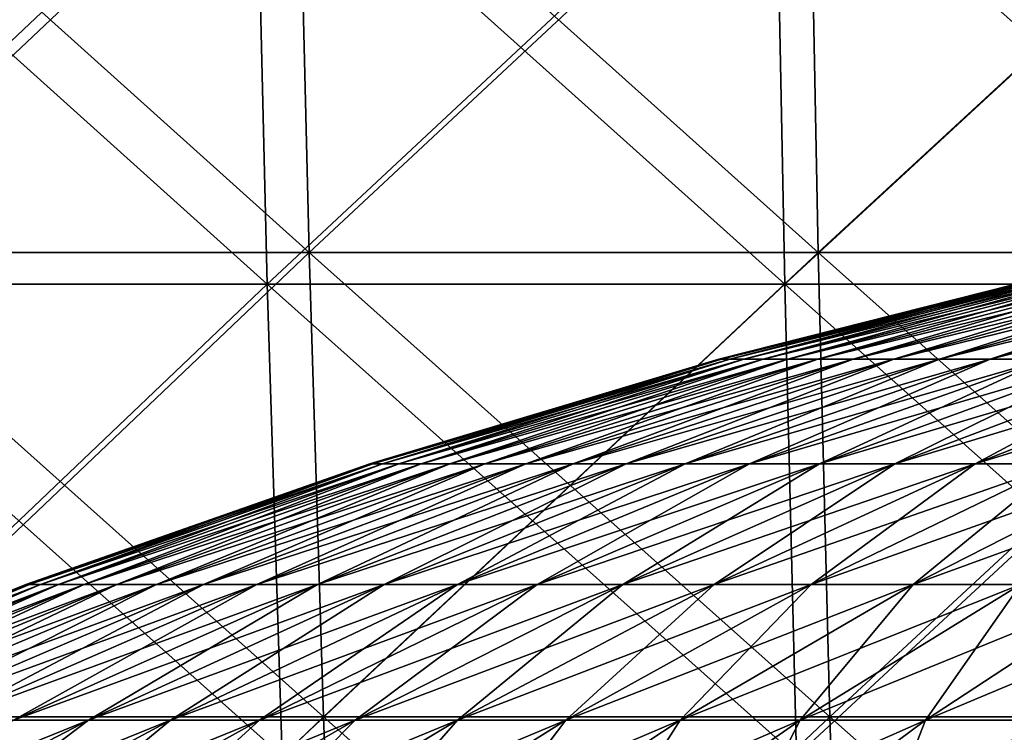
# Model space of a CAD drawing. Header units: millimetres. Extents: x -125 to 125, y 3898 to 4025.
# Tile 124 of 256: x -26 to -17, y 4003 to 4010. Entities that reach past the tile are written whole.
import ezdxf

# ---------------------------------------------------------------- set-up
doc = ezdxf.new("R2010")
doc.units = ezdxf.units.MM
doc.header["$LTSCALE"] = 2.2935
for name, color, linetype in [('2', 7, 'CONTINUOUS'), ('3', 7, 'CONTINUOUS'), ('4', 7, 'CONTINUOUS'), ('5', 7, 'CONTINUOUS'), ('6', 7, 'CONTINUOUS'), ('7', 7, 'CONTINUOUS')]:
    doc.layers.add(name, color=color, linetype=linetype)

msp = doc.modelspace()

# ---------------------------------------------------------------- linework, layer by layer
at = {"layer": '2', "color": 36, "linetype": 'Continuous', "true_color": 0x833d1e}
for points in [[(-28.8895, 4007.3854, 120.3334), (-24.143, 4007.3854, 121.3748), (-29.0168, 4011.7709, 120.8636), (-28.8895, 4007.3854, 120.3334)], [(-29.0168, 4011.7709, 120.8636), (-24.143, 4007.3854, 121.3748), (-24.2493, 4011.7709, 121.9096), (-29.0168, 4011.7709, 120.8636)], [(-24.143, 4007.3854, 121.3748), (-19.3592, 4007.3854, 122.2291), (-24.2493, 4011.7709, 121.9096), (-24.143, 4007.3854, 121.3748)], [(-24.2493, 4011.7709, 121.9096), (-19.3592, 4007.3854, 122.2291), (-19.4445, 4011.7709, 122.7677), (-24.2493, 4011.7709, 121.9096)], [(-19.3592, 4007.3854, 122.2291), (-14.5456, 4007.3854, 122.8949), (-19.4445, 4011.7709, 122.7677), (-19.3592, 4007.3854, 122.2291)], [(-19.4445, 4011.7709, 122.7677), (-14.5456, 4007.3854, 122.8949), (-14.6097, 4011.7709, 123.4364), (-19.4445, 4011.7709, 122.7677)], [(-28.7261, 4003.022, 119.6527), (-24.0064, 4003.022, 120.6883), (-28.8895, 4007.3854, 120.3334), (-28.7261, 4003.022, 119.6527)], [(-28.8895, 4007.3854, 120.3334), (-24.0064, 4003.022, 120.6883), (-24.143, 4007.3854, 121.3748), (-28.8895, 4007.3854, 120.3334)], [(-24.0064, 4003.022, 120.6883), (-19.2497, 4003.022, 121.5377), (-24.143, 4007.3854, 121.3748), (-24.0064, 4003.022, 120.6883)], [(-24.143, 4007.3854, 121.3748), (-19.2497, 4003.022, 121.5377), (-19.3592, 4007.3854, 122.2291), (-24.143, 4007.3854, 121.3748)], [(-19.2497, 4003.022, 121.5377), (-14.4633, 4003.022, 122.1998), (-19.3592, 4007.3854, 122.2291), (-19.2497, 4003.022, 121.5377)], [(-19.3592, 4007.3854, 122.2291), (-14.4633, 4003.022, 122.1998), (-14.5456, 4007.3854, 122.8949), (-19.3592, 4007.3854, 122.2291)]]:
    msp.add_3dface(points, dxfattribs=at)
at = {"layer": '3', "color": 36, "linetype": 'Continuous', "true_color": 0x833d1e}
for points in [[(-24.2493, 4011.7709, -121.9096), (-28.8895, 4007.3854, -120.3334), (-29.0168, 4011.7709, -120.8636), (-24.2493, 4011.7709, -121.9096)], [(-24.143, 4007.3854, -121.3748), (-28.8895, 4007.3854, -120.3334), (-24.2493, 4011.7709, -121.9096), (-24.143, 4007.3854, -121.3748)], [(-19.4445, 4011.7709, -122.7677), (-24.143, 4007.3854, -121.3748), (-24.2493, 4011.7709, -121.9096), (-19.4445, 4011.7709, -122.7677)], [(-19.3592, 4007.3854, -122.2291), (-24.143, 4007.3854, -121.3748), (-19.4445, 4011.7709, -122.7677), (-19.3592, 4007.3854, -122.2291)], [(-14.6097, 4011.7709, -123.4364), (-19.3592, 4007.3854, -122.2291), (-19.4445, 4011.7709, -122.7677), (-14.6097, 4011.7709, -123.4364)], [(-14.5456, 4007.3854, -122.8949), (-19.3592, 4007.3854, -122.2291), (-14.6097, 4011.7709, -123.4364), (-14.5456, 4007.3854, -122.8949)], [(-24.143, 4007.3854, -121.3748), (-28.7261, 4003.022, -119.6527), (-28.8895, 4007.3854, -120.3334), (-24.143, 4007.3854, -121.3748)], [(-24.0064, 4003.022, -120.6883), (-28.7261, 4003.022, -119.6527), (-24.143, 4007.3854, -121.3748), (-24.0064, 4003.022, -120.6883)], [(-19.3592, 4007.3854, -122.2291), (-24.0064, 4003.022, -120.6883), (-24.143, 4007.3854, -121.3748), (-19.3592, 4007.3854, -122.2291)], [(-19.2497, 4003.022, -121.5377), (-24.0064, 4003.022, -120.6883), (-19.3592, 4007.3854, -122.2291), (-19.2497, 4003.022, -121.5377)], [(-14.5456, 4007.3854, -122.8949), (-19.2497, 4003.022, -121.5377), (-19.3592, 4007.3854, -122.2291), (-14.5456, 4007.3854, -122.8949)], [(-14.4633, 4003.022, -122.1998), (-19.2497, 4003.022, -121.5377), (-14.5456, 4007.3854, -122.8949), (-14.4633, 4003.022, -122.1998)]]:
    msp.add_3dface(points, dxfattribs=at)
at = {"layer": '4', "color": 36, "linetype": 'Continuous', "true_color": 0x833d1e}
for points in [[(-28.4276, 4007.6769, -118.4094), (-23.7569, 4007.6769, -119.4342), (-28.5527, 4011.9898, -118.9306), (-28.4276, 4007.6769, -118.4094)], [(-28.5527, 4011.9898, -118.9306), (-23.7569, 4007.6769, -119.4342), (-23.8615, 4011.9898, -119.9598), (-28.5527, 4011.9898, -118.9306)], [(-23.7569, 4007.6769, -119.4342), (-19.0497, 4007.6769, -120.2748), (-23.8615, 4011.9898, -119.9598), (-23.7569, 4007.6769, -119.4342)], [(-23.8615, 4011.9898, -119.9598), (-19.0497, 4007.6769, -120.2748), (-19.1335, 4011.9898, -120.8042), (-23.8615, 4011.9898, -119.9598)], [(-19.0497, 4007.6769, -120.2748), (-14.313, 4007.6769, -120.9299), (-19.1335, 4011.9898, -120.8042), (-19.0497, 4007.6769, -120.2748)], [(-19.1335, 4011.9898, -120.8042), (-14.313, 4007.6769, -120.9299), (-14.376, 4011.9898, -121.4622), (-19.1335, 4011.9898, -120.8042)], [(-28.267, 4003.3856, -117.7404), (-23.6227, 4003.3856, -118.7594), (-28.4276, 4007.6769, -118.4094), (-28.267, 4003.3856, -117.7404)], [(-28.4276, 4007.6769, -118.4094), (-23.6227, 4003.3856, -118.7594), (-23.7569, 4007.6769, -119.4342), (-28.4276, 4007.6769, -118.4094)], [(-23.6227, 4003.3856, -118.7594), (-18.942, 4003.3856, -119.5952), (-23.7569, 4007.6769, -119.4342), (-23.6227, 4003.3856, -118.7594)], [(-23.7569, 4007.6769, -119.4342), (-18.942, 4003.3856, -119.5952), (-19.0497, 4007.6769, -120.2748), (-23.7569, 4007.6769, -119.4342)], [(-18.942, 4003.3856, -119.5952), (-14.2321, 4003.3856, -120.2467), (-19.0497, 4007.6769, -120.2748), (-18.942, 4003.3856, -119.5952)], [(-19.0497, 4007.6769, -120.2748), (-14.2321, 4003.3856, -120.2467), (-14.313, 4007.6769, -120.9299), (-19.0497, 4007.6769, -120.2748)], [(-28.0711, 3999.1213, -116.9244), (-23.459, 3999.1213, -117.9363), (-28.267, 4003.3856, -117.7404), (-28.0711, 3999.1213, -116.9244)], [(-28.267, 4003.3856, -117.7404), (-23.459, 3999.1213, -117.9363), (-23.6227, 4003.3856, -118.7594), (-28.267, 4003.3856, -117.7404)], [(-23.459, 3999.1213, -117.9363), (-18.8107, 3999.1213, -118.7664), (-23.6227, 4003.3856, -118.7594), (-23.459, 3999.1213, -117.9363)], [(-23.6227, 4003.3856, -118.7594), (-18.8107, 3999.1213, -118.7664), (-18.942, 4003.3856, -119.5952), (-23.6227, 4003.3856, -118.7594)], [(-18.8107, 3999.1213, -118.7664), (-14.1335, 3999.1213, -119.4133), (-18.942, 4003.3856, -119.5952), (-18.8107, 3999.1213, -118.7664)], [(-18.942, 4003.3856, -119.5952), (-14.1335, 3999.1213, -119.4133), (-14.2321, 4003.3856, -120.2467), (-18.942, 4003.3856, -119.5952)]]:
    msp.add_3dface(points, dxfattribs=at)
at = {"layer": '5', "color": 36, "linetype": 'Continuous', "true_color": 0x833d1e}
for points in [[(-23.8615, 4011.9898, 119.9598), (-28.4276, 4007.6769, 118.4094), (-28.5527, 4011.9898, 118.9306), (-23.8615, 4011.9898, 119.9598)], [(-23.7569, 4007.6769, 119.4342), (-28.4276, 4007.6769, 118.4094), (-23.8615, 4011.9898, 119.9598), (-23.7569, 4007.6769, 119.4342)], [(-19.1335, 4011.9898, 120.8042), (-23.7569, 4007.6769, 119.4342), (-23.8615, 4011.9898, 119.9598), (-19.1335, 4011.9898, 120.8042)], [(-19.0497, 4007.6769, 120.2748), (-23.7569, 4007.6769, 119.4342), (-19.1335, 4011.9898, 120.8042), (-19.0497, 4007.6769, 120.2748)], [(-14.376, 4011.9898, 121.4622), (-19.0497, 4007.6769, 120.2748), (-19.1335, 4011.9898, 120.8042), (-14.376, 4011.9898, 121.4622)], [(-14.313, 4007.6769, 120.9299), (-19.0497, 4007.6769, 120.2748), (-14.376, 4011.9898, 121.4622), (-14.313, 4007.6769, 120.9299)], [(-23.7569, 4007.6769, 119.4342), (-28.267, 4003.3856, 117.7404), (-28.4276, 4007.6769, 118.4094), (-23.7569, 4007.6769, 119.4342)], [(-23.6227, 4003.3856, 118.7594), (-28.267, 4003.3856, 117.7404), (-23.7569, 4007.6769, 119.4342), (-23.6227, 4003.3856, 118.7594)], [(-19.0497, 4007.6769, 120.2748), (-23.6227, 4003.3856, 118.7594), (-23.7569, 4007.6769, 119.4342), (-19.0497, 4007.6769, 120.2748)], [(-18.942, 4003.3856, 119.5952), (-23.6227, 4003.3856, 118.7594), (-19.0497, 4007.6769, 120.2748), (-18.942, 4003.3856, 119.5952)], [(-14.313, 4007.6769, 120.9299), (-18.942, 4003.3856, 119.5952), (-19.0497, 4007.6769, 120.2748), (-14.313, 4007.6769, 120.9299)], [(-14.2321, 4003.3856, 120.2467), (-18.942, 4003.3856, 119.5952), (-14.313, 4007.6769, 120.9299), (-14.2321, 4003.3856, 120.2467)], [(-23.6227, 4003.3856, 118.7594), (-28.0711, 3999.1213, 116.9244), (-28.267, 4003.3856, 117.7404), (-23.6227, 4003.3856, 118.7594)], [(-23.459, 3999.1213, 117.9363), (-28.0711, 3999.1213, 116.9244), (-23.6227, 4003.3856, 118.7594), (-23.459, 3999.1213, 117.9363)], [(-18.942, 4003.3856, 119.5952), (-23.459, 3999.1213, 117.9363), (-23.6227, 4003.3856, 118.7594), (-18.942, 4003.3856, 119.5952)], [(-18.8107, 3999.1213, 118.7664), (-23.459, 3999.1213, 117.9363), (-18.942, 4003.3856, 119.5952), (-18.8107, 3999.1213, 118.7664)], [(-14.2321, 4003.3856, 120.2467), (-18.8107, 3999.1213, 118.7664), (-18.942, 4003.3856, 119.5952), (-14.2321, 4003.3856, 120.2467)], [(-14.1335, 3999.1213, 119.4133), (-18.8107, 3999.1213, 118.7664), (-14.2321, 4003.3856, 120.2467), (-14.1335, 3999.1213, 119.4133)]]:
    msp.add_3dface(points, dxfattribs=at)
at = {"layer": '6', "color": 7, "linetype": 'Continuous', "true_color": 0xe0f2ff}
for points in [[(-19.969, 4006.6927), (-19.9434, 4006.6927, 1.0114), (-16.7022, 4007.5166), (-19.969, 4006.6927)], [(-19.9434, 4006.6927, 1.0114), (-19.8665, 4006.6927, 2.0202), (-16.6808, 4007.5166, 0.846), (-19.9434, 4006.6927, 1.0114)], [(-16.7022, 4007.5166), (-19.9434, 4006.6927, 1.0114), (-16.6808, 4007.5166, 0.846), (-16.7022, 4007.5166)], [(-19.8665, 4006.6927, 2.0202), (-19.7387, 4006.6927, 3.0239), (-16.6165, 4007.5166, 1.6897), (-19.8665, 4006.6927, 2.0202)], [(-16.6808, 4007.5166, 0.846), (-19.8665, 4006.6927, 2.0202), (-16.6165, 4007.5166, 1.6897), (-16.6808, 4007.5166, 0.846)], [(-19.7387, 4006.6927, 3.0239), (-19.5602, 4006.6927, 4.0197), (-16.5096, 4007.5166, 2.5292), (-19.7387, 4006.6927, 3.0239)], [(-16.6165, 4007.5166, 1.6897), (-19.7387, 4006.6927, 3.0239), (-16.5096, 4007.5166, 2.5292), (-16.6165, 4007.5166, 1.6897)], [(-19.5602, 4006.6927, 4.0197), (-19.3315, 4006.6927, 5.0053), (-16.3603, 4007.5166, 3.3621), (-19.5602, 4006.6927, 4.0197)], [(-16.5096, 4007.5166, 2.5292), (-19.5602, 4006.6927, 4.0197), (-16.3603, 4007.5166, 3.3621), (-16.5096, 4007.5166, 2.5292)], [(-19.3315, 4006.6927, 5.0053), (-19.0532, 4006.6927, 5.978), (-16.169, 4007.5166, 4.1864), (-19.3315, 4006.6927, 5.0053)], [(-16.3603, 4007.5166, 3.3621), (-19.3315, 4006.6927, 5.0053), (-16.169, 4007.5166, 4.1864), (-16.3603, 4007.5166, 3.3621)], [(-19.0532, 4006.6927, 5.978), (-18.726, 4006.6927, 6.9353), (-15.9362, 4007.5166, 5), (-19.0532, 4006.6927, 5.978)], [(-16.169, 4007.5166, 4.1864), (-19.0532, 4006.6927, 5.978), (-15.9362, 4007.5166, 5), (-16.169, 4007.5166, 4.1864)], [(-18.726, 4006.6927, 6.9353), (-18.3507, 4006.6927, 7.8749), (-15.6625, 4007.5166, 5.8008), (-18.726, 4006.6927, 6.9353)], [(-15.9362, 4007.5166, 5), (-18.726, 4006.6927, 6.9353), (-15.6625, 4007.5166, 5.8008), (-15.9362, 4007.5166, 5)], [(-18.3507, 4006.6927, 7.8749), (-17.9282, 4006.6927, 8.7942), (-15.3486, 4007.5166, 6.5866), (-18.3507, 4006.6927, 7.8749)], [(-15.6625, 4007.5166, 5.8008), (-18.3507, 4006.6927, 7.8749), (-15.3486, 4007.5166, 6.5866), (-15.6625, 4007.5166, 5.8008)], [(-17.9282, 4006.6927, 8.7942), (-17.4598, 4006.6927, 9.691), (-14.9953, 4007.5166, 7.3555), (-17.9282, 4006.6927, 8.7942)], [(-15.3486, 4007.5166, 6.5866), (-17.9282, 4006.6927, 8.7942), (-14.9953, 4007.5166, 7.3555), (-15.3486, 4007.5166, 6.5866)], [(-17.4598, 4006.6927, 9.691), (-16.9466, 4006.6927, 10.5629), (-14.6035, 4007.5166, 8.1056), (-17.4598, 4006.6927, 9.691)], [(-14.9953, 4007.5166, 7.3555), (-17.4598, 4006.6927, 9.691), (-14.6035, 4007.5166, 8.1056), (-14.9953, 4007.5166, 7.3555)], [(-23.1955, 4005.723), (-23.1657, 4005.723, 1.1748), (-19.969, 4006.6927), (-23.1955, 4005.723)], [(-23.1657, 4005.723, 1.1748), (-23.0765, 4005.723, 2.3466), (-19.9434, 4006.6927, 1.0114), (-23.1657, 4005.723, 1.1748)], [(-19.969, 4006.6927), (-23.1657, 4005.723, 1.1748), (-19.9434, 4006.6927, 1.0114), (-19.969, 4006.6927)], [(-23.0765, 4005.723, 2.3466), (-22.928, 4005.723, 3.5124), (-19.8665, 4006.6927, 2.0202), (-23.0765, 4005.723, 2.3466)], [(-19.9434, 4006.6927, 1.0114), (-23.0765, 4005.723, 2.3466), (-19.8665, 4006.6927, 2.0202), (-19.9434, 4006.6927, 1.0114)], [(-22.928, 4005.723, 3.5124), (-22.7207, 4005.723, 4.6692), (-19.7387, 4006.6927, 3.0239), (-22.928, 4005.723, 3.5124)], [(-19.8665, 4006.6927, 2.0202), (-22.928, 4005.723, 3.5124), (-19.7387, 4006.6927, 3.0239), (-19.8665, 4006.6927, 2.0202)], [(-22.7207, 4005.723, 4.6692), (-22.455, 4005.723, 5.814), (-19.5602, 4006.6927, 4.0197), (-22.7207, 4005.723, 4.6692)], [(-19.7387, 4006.6927, 3.0239), (-22.7207, 4005.723, 4.6692), (-19.5602, 4006.6927, 4.0197), (-19.7387, 4006.6927, 3.0239)], [(-22.455, 4005.723, 5.814), (-22.1317, 4005.723, 6.9439), (-19.3315, 4006.6927, 5.0053), (-22.455, 4005.723, 5.814)], [(-19.5602, 4006.6927, 4.0197), (-22.455, 4005.723, 5.814), (-19.3315, 4006.6927, 5.0053), (-19.5602, 4006.6927, 4.0197)], [(-22.1317, 4005.723, 6.9439), (-21.7516, 4005.723, 8.0559), (-19.0532, 4006.6927, 5.978), (-22.1317, 4005.723, 6.9439)], [(-19.3315, 4006.6927, 5.0053), (-22.1317, 4005.723, 6.9439), (-19.0532, 4006.6927, 5.978), (-19.3315, 4006.6927, 5.0053)], [(-21.7516, 4005.723, 8.0559), (-21.3157, 4005.723, 9.1473), (-18.726, 4006.6927, 6.9353), (-21.7516, 4005.723, 8.0559)], [(-19.0532, 4006.6927, 5.978), (-21.7516, 4005.723, 8.0559), (-18.726, 4006.6927, 6.9353), (-19.0532, 4006.6927, 5.978)], [(-21.3157, 4005.723, 9.1473), (-20.825, 4005.723, 10.2152), (-18.3507, 4006.6927, 7.8749), (-21.3157, 4005.723, 9.1473)], [(-18.726, 4006.6927, 6.9353), (-21.3157, 4005.723, 9.1473), (-18.3507, 4006.6927, 7.8749), (-18.726, 4006.6927, 6.9353)], [(-20.825, 4005.723, 10.2152), (-20.2809, 4005.723, 11.2568), (-17.9282, 4006.6927, 8.7942), (-20.825, 4005.723, 10.2152)], [(-18.3507, 4006.6927, 7.8749), (-20.825, 4005.723, 10.2152), (-17.9282, 4006.6927, 8.7942), (-18.3507, 4006.6927, 7.8749)], [(-20.2809, 4005.723, 11.2568), (-19.6847, 4005.723, 12.2696), (-17.4598, 4006.6927, 9.691), (-20.2809, 4005.723, 11.2568)], [(-17.9282, 4006.6927, 8.7942), (-20.2809, 4005.723, 11.2568), (-17.4598, 4006.6927, 9.691), (-17.9282, 4006.6927, 8.7942)], [(-19.6847, 4005.723, 12.2696), (-19.038, 4005.723, 13.2508), (-16.9466, 4006.6927, 10.5629), (-19.6847, 4005.723, 12.2696)], [(-17.4598, 4006.6927, 9.691), (-19.6847, 4005.723, 12.2696), (-16.9466, 4006.6927, 10.5629), (-17.4598, 4006.6927, 9.691)], [(-19.038, 4005.723, 13.2508), (-18.3424, 4005.723, 14.1981), (-16.3898, 4006.6927, 11.4076), (-19.038, 4005.723, 13.2508)], [(-16.9466, 4006.6927, 10.5629), (-19.038, 4005.723, 13.2508), (-16.3898, 4006.6927, 11.4076), (-16.9466, 4006.6927, 10.5629)], [(-18.3424, 4005.723, 14.1981), (-17.5998, 4005.723, 15.1089), (-15.791, 4006.6927, 12.2231), (-18.3424, 4005.723, 14.1981)], [(-16.3898, 4006.6927, 11.4076), (-18.3424, 4005.723, 14.1981), (-15.791, 4006.6927, 12.2231), (-16.3898, 4006.6927, 11.4076)], [(-17.5998, 4005.723, 15.1089), (-16.8119, 4005.723, 15.9809), (-15.1516, 4006.6927, 13.0072), (-17.5998, 4005.723, 15.1089)], [(-15.791, 4006.6927, 12.2231), (-17.5998, 4005.723, 15.1089), (-15.1516, 4006.6927, 13.0072), (-15.791, 4006.6927, 12.2231)], [(-26.3752, 4004.6093), (-26.3413, 4004.6093, 1.3359), (-23.1955, 4005.723), (-26.3752, 4004.6093)], [(-26.3413, 4004.6093, 1.3359), (-26.2398, 4004.6093, 2.6683), (-23.1657, 4005.723, 1.1748), (-26.3413, 4004.6093, 1.3359)], [(-23.1955, 4005.723), (-26.3413, 4004.6093, 1.3359), (-23.1657, 4005.723, 1.1748), (-23.1955, 4005.723)], [(-26.2398, 4004.6093, 2.6683), (-26.071, 4004.6093, 3.9939), (-23.0765, 4005.723, 2.3466), (-26.2398, 4004.6093, 2.6683)], [(-23.1657, 4005.723, 1.1748), (-26.2398, 4004.6093, 2.6683), (-23.0765, 4005.723, 2.3466), (-23.1657, 4005.723, 1.1748)], [(-26.071, 4004.6093, 3.9939), (-25.8353, 4004.6093, 5.3093), (-22.928, 4005.723, 3.5124), (-26.071, 4004.6093, 3.9939)], [(-23.0765, 4005.723, 2.3466), (-26.071, 4004.6093, 3.9939), (-22.928, 4005.723, 3.5124), (-23.0765, 4005.723, 2.3466)], [(-25.8353, 4004.6093, 5.3093), (-25.5332, 4004.6093, 6.611), (-22.7207, 4005.723, 4.6692), (-25.8353, 4004.6093, 5.3093)], [(-22.928, 4005.723, 3.5124), (-25.8353, 4004.6093, 5.3093), (-22.7207, 4005.723, 4.6692), (-22.928, 4005.723, 3.5124)], [(-25.5332, 4004.6093, 6.611), (-25.1656, 4004.6093, 7.8958), (-22.455, 4005.723, 5.814), (-25.5332, 4004.6093, 6.611)], [(-22.7207, 4005.723, 4.6692), (-25.5332, 4004.6093, 6.611), (-22.455, 4005.723, 5.814), (-22.7207, 4005.723, 4.6692)], [(-25.1656, 4004.6093, 7.8958), (-24.7334, 4004.6093, 9.1602), (-22.1317, 4005.723, 6.9439), (-25.1656, 4004.6093, 7.8958)], [(-22.455, 4005.723, 5.814), (-25.1656, 4004.6093, 7.8958), (-22.1317, 4005.723, 6.9439), (-22.455, 4005.723, 5.814)], [(-24.7334, 4004.6093, 9.1602), (-24.2377, 4004.6093, 10.4012), (-21.7516, 4005.723, 8.0559), (-24.7334, 4004.6093, 9.1602)], [(-22.1317, 4005.723, 6.9439), (-24.7334, 4004.6093, 9.1602), (-21.7516, 4005.723, 8.0559), (-22.1317, 4005.723, 6.9439)], [(-24.2377, 4004.6093, 10.4012), (-23.6797, 4004.6093, 11.6155), (-21.3157, 4005.723, 9.1473), (-24.2377, 4004.6093, 10.4012)], [(-21.7516, 4005.723, 8.0559), (-24.2377, 4004.6093, 10.4012), (-21.3157, 4005.723, 9.1473), (-21.7516, 4005.723, 8.0559)], [(-23.6797, 4004.6093, 11.6155), (-23.061, 4004.6093, 12.7999), (-20.825, 4005.723, 10.2152), (-23.6797, 4004.6093, 11.6155)], [(-21.3157, 4005.723, 9.1473), (-23.6797, 4004.6093, 11.6155), (-20.825, 4005.723, 10.2152), (-21.3157, 4005.723, 9.1473)], [(-23.061, 4004.6093, 12.7999), (-22.3831, 4004.6093, 13.9515), (-20.2809, 4005.723, 11.2568), (-23.061, 4004.6093, 12.7999)], [(-20.825, 4005.723, 10.2152), (-23.061, 4004.6093, 12.7999), (-20.2809, 4005.723, 11.2568), (-20.825, 4005.723, 10.2152)], [(-22.3831, 4004.6093, 13.9515), (-21.6478, 4004.6093, 15.0673), (-19.6847, 4005.723, 12.2696), (-22.3831, 4004.6093, 13.9515)], [(-20.2809, 4005.723, 11.2568), (-22.3831, 4004.6093, 13.9515), (-19.6847, 4005.723, 12.2696), (-20.2809, 4005.723, 11.2568)], [(-21.6478, 4004.6093, 15.0673), (-20.8568, 4004.6093, 16.1444), (-19.038, 4005.723, 13.2508), (-21.6478, 4004.6093, 15.0673)], [(-19.6847, 4005.723, 12.2696), (-21.6478, 4004.6093, 15.0673), (-19.038, 4005.723, 13.2508), (-19.6847, 4005.723, 12.2696)], [(-20.8568, 4004.6093, 16.1444), (-20.0124, 4004.6093, 17.1801), (-18.3424, 4005.723, 14.1981), (-20.8568, 4004.6093, 16.1444)], [(-19.038, 4005.723, 13.2508), (-20.8568, 4004.6093, 16.1444), (-18.3424, 4005.723, 14.1981), (-19.038, 4005.723, 13.2508)], [(-20.0124, 4004.6093, 17.1801), (-19.1165, 4004.6093, 18.1716), (-17.5998, 4005.723, 15.1089), (-20.0124, 4004.6093, 17.1801)], [(-18.3424, 4005.723, 14.1981), (-20.0124, 4004.6093, 17.1801), (-17.5998, 4005.723, 15.1089), (-18.3424, 4005.723, 14.1981)], [(-19.1165, 4004.6093, 18.1716), (-18.1716, 4004.6093, 19.1165), (-16.8119, 4005.723, 15.9809), (-19.1165, 4004.6093, 18.1716)], [(-17.5998, 4005.723, 15.1089), (-19.1165, 4004.6093, 18.1716), (-16.8119, 4005.723, 15.9809), (-17.5998, 4005.723, 15.1089)], [(-18.1716, 4004.6093, 19.1165), (-17.1801, 4004.6093, 20.0124), (-15.9809, 4005.723, 16.8119), (-18.1716, 4004.6093, 19.1165)], [(-16.8119, 4005.723, 15.9809), (-18.1716, 4004.6093, 19.1165), (-15.9809, 4005.723, 16.8119), (-16.8119, 4005.723, 15.9809)], [(-29.5016, 4003.354), (-29.4638, 4003.354, 1.4942), (-26.3752, 4004.6093), (-29.5016, 4003.354)], [(-29.4638, 4003.354, 1.4942), (-29.3503, 4003.354, 2.9846), (-26.3413, 4004.6093, 1.3359), (-29.4638, 4003.354, 1.4942)], [(-26.3752, 4004.6093), (-29.4638, 4003.354, 1.4942), (-26.3413, 4004.6093, 1.3359), (-26.3752, 4004.6093)], [(-29.3503, 4003.354, 2.9846), (-29.1614, 4003.354, 4.4674), (-26.2398, 4004.6093, 2.6683), (-29.3503, 4003.354, 2.9846)], [(-26.3413, 4004.6093, 1.3359), (-29.3503, 4003.354, 2.9846), (-26.2398, 4004.6093, 2.6683), (-26.3413, 4004.6093, 1.3359)], [(-29.1614, 4003.354, 4.4674), (-28.8977, 4003.354, 5.9386), (-26.071, 4004.6093, 3.9939), (-29.1614, 4003.354, 4.4674)], [(-26.2398, 4004.6093, 2.6683), (-29.1614, 4003.354, 4.4674), (-26.071, 4004.6093, 3.9939), (-26.2398, 4004.6093, 2.6683)], [(-28.8977, 4003.354, 5.9386), (-28.5599, 4003.354, 7.3947), (-25.8353, 4004.6093, 5.3093), (-28.8977, 4003.354, 5.9386)], [(-26.071, 4004.6093, 3.9939), (-28.8977, 4003.354, 5.9386), (-25.8353, 4004.6093, 5.3093), (-26.071, 4004.6093, 3.9939)], [(-28.5599, 4003.354, 7.3947), (-28.1487, 4003.354, 8.8317), (-25.5332, 4004.6093, 6.611), (-28.5599, 4003.354, 7.3947)], [(-25.8353, 4004.6093, 5.3093), (-28.5599, 4003.354, 7.3947), (-25.5332, 4004.6093, 6.611), (-25.8353, 4004.6093, 5.3093)], [(-28.1487, 4003.354, 8.8317), (-27.6652, 4003.354, 10.2461), (-25.1656, 4004.6093, 7.8958), (-28.1487, 4003.354, 8.8317)], [(-25.5332, 4004.6093, 6.611), (-28.1487, 4003.354, 8.8317), (-25.1656, 4004.6093, 7.8958), (-25.5332, 4004.6093, 6.611)], [(-27.6652, 4003.354, 10.2461), (-27.1108, 4003.354, 11.6341), (-24.7334, 4004.6093, 9.1602), (-27.6652, 4003.354, 10.2461)], [(-25.1656, 4004.6093, 7.8958), (-27.6652, 4003.354, 10.2461), (-24.7334, 4004.6093, 9.1602), (-25.1656, 4004.6093, 7.8958)], [(-27.1108, 4003.354, 11.6341), (-26.4867, 4003.354, 12.9923), (-24.2377, 4004.6093, 10.4012), (-27.1108, 4003.354, 11.6341)], [(-24.7334, 4004.6093, 9.1602), (-27.1108, 4003.354, 11.6341), (-24.2377, 4004.6093, 10.4012), (-24.7334, 4004.6093, 9.1602)], [(-26.4867, 4003.354, 12.9923), (-25.7947, 4003.354, 14.3172), (-23.6797, 4004.6093, 11.6155), (-26.4867, 4003.354, 12.9923)], [(-24.2377, 4004.6093, 10.4012), (-26.4867, 4003.354, 12.9923), (-23.6797, 4004.6093, 11.6155), (-24.2377, 4004.6093, 10.4012)], [(-25.7947, 4003.354, 14.3172), (-25.0364, 4003.354, 15.6053), (-23.061, 4004.6093, 12.7999), (-25.7947, 4003.354, 14.3172)], [(-23.6797, 4004.6093, 11.6155), (-25.7947, 4003.354, 14.3172), (-23.061, 4004.6093, 12.7999), (-23.6797, 4004.6093, 11.6155)], [(-25.0364, 4003.354, 15.6053), (-24.2139, 4003.354, 16.8533), (-22.3831, 4004.6093, 13.9515), (-25.0364, 4003.354, 15.6053)], [(-23.061, 4004.6093, 12.7999), (-25.0364, 4003.354, 15.6053), (-22.3831, 4004.6093, 13.9515), (-23.061, 4004.6093, 12.7999)], [(-24.2139, 4003.354, 16.8533), (-23.3292, 4003.354, 18.0581), (-21.6478, 4004.6093, 15.0673), (-24.2139, 4003.354, 16.8533)], [(-22.3831, 4004.6093, 13.9515), (-24.2139, 4003.354, 16.8533), (-21.6478, 4004.6093, 15.0673), (-22.3831, 4004.6093, 13.9515)], [(-23.3292, 4003.354, 18.0581), (-22.3846, 4003.354, 19.2166), (-20.8568, 4004.6093, 16.1444), (-23.3292, 4003.354, 18.0581)], [(-21.6478, 4004.6093, 15.0673), (-23.3292, 4003.354, 18.0581), (-20.8568, 4004.6093, 16.1444), (-21.6478, 4004.6093, 15.0673)], [(-22.3846, 4003.354, 19.2166), (-21.3826, 4003.354, 20.3257), (-20.0124, 4004.6093, 17.1801), (-22.3846, 4003.354, 19.2166)], [(-20.8568, 4004.6093, 16.1444), (-22.3846, 4003.354, 19.2166), (-20.0124, 4004.6093, 17.1801), (-20.8568, 4004.6093, 16.1444)], [(-21.3826, 4003.354, 20.3257), (-20.3257, 4003.354, 21.3826), (-19.1165, 4004.6093, 18.1716), (-21.3826, 4003.354, 20.3257)], [(-20.0124, 4004.6093, 17.1801), (-21.3826, 4003.354, 20.3257), (-19.1165, 4004.6093, 18.1716), (-20.0124, 4004.6093, 17.1801)], [(-20.3257, 4003.354, 21.3826), (-19.2166, 4003.354, 22.3846), (-18.1716, 4004.6093, 19.1165), (-20.3257, 4003.354, 21.3826)], [(-19.1165, 4004.6093, 18.1716), (-20.3257, 4003.354, 21.3826), (-18.1716, 4004.6093, 19.1165), (-19.1165, 4004.6093, 18.1716)], [(-19.2166, 4003.354, 22.3846), (-18.0581, 4003.354, 23.3292), (-17.1801, 4004.6093, 20.0124), (-19.2166, 4003.354, 22.3846)], [(-18.1716, 4004.6093, 19.1165), (-19.2166, 4003.354, 22.3846), (-17.1801, 4004.6093, 20.0124), (-18.1716, 4004.6093, 19.1165)], [(-18.0581, 4003.354, 23.3292), (-16.8533, 4003.354, 24.2139), (-16.1444, 4004.6093, 20.8568), (-18.0581, 4003.354, 23.3292)], [(-17.1801, 4004.6093, 20.0124), (-18.0581, 4003.354, 23.3292), (-16.1444, 4004.6093, 20.8568), (-17.1801, 4004.6093, 20.0124)], [(-28.4762, 4001.9595, 15.8056), (-27.6391, 4001.9595, 17.2276), (-25.7947, 4003.354, 14.3172), (-28.4762, 4001.9595, 15.8056)], [(-26.4867, 4003.354, 12.9923), (-28.4762, 4001.9595, 15.8056), (-25.7947, 4003.354, 14.3172), (-26.4867, 4003.354, 12.9923)], [(-27.6391, 4001.9595, 17.2276), (-26.7311, 4001.9595, 18.6054), (-25.0364, 4003.354, 15.6053), (-27.6391, 4001.9595, 17.2276)], [(-25.7947, 4003.354, 14.3172), (-27.6391, 4001.9595, 17.2276), (-25.0364, 4003.354, 15.6053), (-25.7947, 4003.354, 14.3172)], [(-26.7311, 4001.9595, 18.6054), (-25.7544, 4001.9595, 19.9354), (-24.2139, 4003.354, 16.8533), (-26.7311, 4001.9595, 18.6054)], [(-25.0364, 4003.354, 15.6053), (-26.7311, 4001.9595, 18.6054), (-24.2139, 4003.354, 16.8533), (-25.0364, 4003.354, 15.6053)], [(-25.7544, 4001.9595, 19.9354), (-24.7117, 4001.9595, 21.2143), (-23.3292, 4003.354, 18.0581), (-25.7544, 4001.9595, 19.9354)], [(-24.2139, 4003.354, 16.8533), (-25.7544, 4001.9595, 19.9354), (-23.3292, 4003.354, 18.0581), (-24.2139, 4003.354, 16.8533)], [(-24.7117, 4001.9595, 21.2143), (-23.6055, 4001.9595, 22.4387), (-22.3846, 4003.354, 19.2166), (-24.7117, 4001.9595, 21.2143)], [(-23.3292, 4003.354, 18.0581), (-24.7117, 4001.9595, 21.2143), (-22.3846, 4003.354, 19.2166), (-23.3292, 4003.354, 18.0581)], [(-23.6055, 4001.9595, 22.4387), (-22.4387, 4001.9595, 23.6055), (-21.3826, 4003.354, 20.3257), (-23.6055, 4001.9595, 22.4387)], [(-22.3846, 4003.354, 19.2166), (-23.6055, 4001.9595, 22.4387), (-21.3826, 4003.354, 20.3257), (-22.3846, 4003.354, 19.2166)], [(-22.4387, 4001.9595, 23.6055), (-21.2143, 4001.9595, 24.7117), (-20.3257, 4003.354, 21.3826), (-22.4387, 4001.9595, 23.6055)], [(-21.3826, 4003.354, 20.3257), (-22.4387, 4001.9595, 23.6055), (-20.3257, 4003.354, 21.3826), (-21.3826, 4003.354, 20.3257)], [(-21.2143, 4001.9595, 24.7117), (-19.9354, 4001.9595, 25.7544), (-19.2166, 4003.354, 22.3846), (-21.2143, 4001.9595, 24.7117)], [(-20.3257, 4003.354, 21.3826), (-21.2143, 4001.9595, 24.7117), (-19.2166, 4003.354, 22.3846), (-20.3257, 4003.354, 21.3826)], [(-19.9354, 4001.9595, 25.7544), (-18.6054, 4001.9595, 26.7311), (-18.0581, 4003.354, 23.3292), (-19.9354, 4001.9595, 25.7544)], [(-19.2166, 4003.354, 22.3846), (-19.9354, 4001.9595, 25.7544), (-18.0581, 4003.354, 23.3292), (-19.2166, 4003.354, 22.3846)], [(-18.6054, 4001.9595, 26.7311), (-17.2276, 4001.9595, 27.6391), (-16.8533, 4003.354, 24.2139), (-18.6054, 4001.9595, 26.7311)], [(-18.0581, 4003.354, 23.3292), (-18.6054, 4001.9595, 26.7311), (-16.8533, 4003.354, 24.2139), (-18.0581, 4003.354, 23.3292)]]:
    msp.add_3dface(points, dxfattribs=at)
at = {"layer": '7', "color": 7, "linetype": 'Continuous', "true_color": 0xe0f2ff}
for points in [[(-19.969, 4006.6927), (-16.7022, 4007.5166), (-16.6808, 4007.5166, -0.846), (-19.969, 4006.6927)], [(-19.9434, 4006.6927, -1.0114), (-19.969, 4006.6927), (-16.6808, 4007.5166, -0.846), (-19.9434, 4006.6927, -1.0114)], [(-19.8665, 4006.6927, -2.0202), (-19.9434, 4006.6927, -1.0114), (-16.6165, 4007.5166, -1.6897), (-19.8665, 4006.6927, -2.0202)], [(-16.6165, 4007.5166, -1.6897), (-19.9434, 4006.6927, -1.0114), (-16.6808, 4007.5166, -0.846), (-16.6165, 4007.5166, -1.6897)], [(-19.7387, 4006.6927, -3.0239), (-19.8665, 4006.6927, -2.0202), (-16.5096, 4007.5166, -2.5292), (-19.7387, 4006.6927, -3.0239)], [(-16.5096, 4007.5166, -2.5292), (-19.8665, 4006.6927, -2.0202), (-16.6165, 4007.5166, -1.6897), (-16.5096, 4007.5166, -2.5292)], [(-19.5602, 4006.6927, -4.0197), (-19.7387, 4006.6927, -3.0239), (-16.3603, 4007.5166, -3.3621), (-19.5602, 4006.6927, -4.0197)], [(-16.3603, 4007.5166, -3.3621), (-19.7387, 4006.6927, -3.0239), (-16.5096, 4007.5166, -2.5292), (-16.3603, 4007.5166, -3.3621)], [(-19.3315, 4006.6927, -5.0053), (-19.5602, 4006.6927, -4.0197), (-16.169, 4007.5166, -4.1864), (-19.3315, 4006.6927, -5.0053)], [(-16.169, 4007.5166, -4.1864), (-19.5602, 4006.6927, -4.0197), (-16.3603, 4007.5166, -3.3621), (-16.169, 4007.5166, -4.1864)], [(-19.0532, 4006.6927, -5.978), (-19.3315, 4006.6927, -5.0053), (-15.9362, 4007.5166, -5), (-19.0532, 4006.6927, -5.978)], [(-15.9362, 4007.5166, -5), (-19.3315, 4006.6927, -5.0053), (-16.169, 4007.5166, -4.1864), (-15.9362, 4007.5166, -5)], [(-18.726, 4006.6927, -6.9353), (-19.0532, 4006.6927, -5.978), (-15.6625, 4007.5166, -5.8008), (-18.726, 4006.6927, -6.9353)], [(-15.6625, 4007.5166, -5.8008), (-19.0532, 4006.6927, -5.978), (-15.9362, 4007.5166, -5), (-15.6625, 4007.5166, -5.8008)], [(-18.3507, 4006.6927, -7.8749), (-18.726, 4006.6927, -6.9353), (-15.3486, 4007.5166, -6.5866), (-18.3507, 4006.6927, -7.8749)], [(-15.3486, 4007.5166, -6.5866), (-18.726, 4006.6927, -6.9353), (-15.6625, 4007.5166, -5.8008), (-15.3486, 4007.5166, -6.5866)], [(-17.9282, 4006.6927, -8.7942), (-18.3507, 4006.6927, -7.8749), (-14.9953, 4007.5166, -7.3555), (-17.9282, 4006.6927, -8.7942)], [(-14.9953, 4007.5166, -7.3555), (-18.3507, 4006.6927, -7.8749), (-15.3486, 4007.5166, -6.5866), (-14.9953, 4007.5166, -7.3555)], [(-17.4598, 4006.6927, -9.691), (-17.9282, 4006.6927, -8.7942), (-14.6035, 4007.5166, -8.1056), (-17.4598, 4006.6927, -9.691)], [(-14.6035, 4007.5166, -8.1056), (-17.9282, 4006.6927, -8.7942), (-14.9953, 4007.5166, -7.3555), (-14.6035, 4007.5166, -8.1056)], [(-16.9466, 4006.6927, -10.5629), (-17.4598, 4006.6927, -9.691), (-14.1742, 4007.5166, -8.8349), (-16.9466, 4006.6927, -10.5629)], [(-14.1742, 4007.5166, -8.8349), (-17.4598, 4006.6927, -9.691), (-14.6035, 4007.5166, -8.1056), (-14.1742, 4007.5166, -8.8349)], [(-23.1955, 4005.723), (-19.969, 4006.6927), (-19.9434, 4006.6927, -1.0114), (-23.1955, 4005.723)], [(-23.1657, 4005.723, -1.1748), (-23.1955, 4005.723), (-19.9434, 4006.6927, -1.0114), (-23.1657, 4005.723, -1.1748)], [(-23.0765, 4005.723, -2.3466), (-23.1657, 4005.723, -1.1748), (-19.8665, 4006.6927, -2.0202), (-23.0765, 4005.723, -2.3466)], [(-19.8665, 4006.6927, -2.0202), (-23.1657, 4005.723, -1.1748), (-19.9434, 4006.6927, -1.0114), (-19.8665, 4006.6927, -2.0202)], [(-22.928, 4005.723, -3.5124), (-23.0765, 4005.723, -2.3466), (-19.7387, 4006.6927, -3.0239), (-22.928, 4005.723, -3.5124)], [(-19.7387, 4006.6927, -3.0239), (-23.0765, 4005.723, -2.3466), (-19.8665, 4006.6927, -2.0202), (-19.7387, 4006.6927, -3.0239)], [(-22.7207, 4005.723, -4.6692), (-22.928, 4005.723, -3.5124), (-19.5602, 4006.6927, -4.0197), (-22.7207, 4005.723, -4.6692)], [(-19.5602, 4006.6927, -4.0197), (-22.928, 4005.723, -3.5124), (-19.7387, 4006.6927, -3.0239), (-19.5602, 4006.6927, -4.0197)], [(-22.455, 4005.723, -5.814), (-22.7207, 4005.723, -4.6692), (-19.3315, 4006.6927, -5.0053), (-22.455, 4005.723, -5.814)], [(-19.3315, 4006.6927, -5.0053), (-22.7207, 4005.723, -4.6692), (-19.5602, 4006.6927, -4.0197), (-19.3315, 4006.6927, -5.0053)], [(-22.1317, 4005.723, -6.9439), (-22.455, 4005.723, -5.814), (-19.0532, 4006.6927, -5.978), (-22.1317, 4005.723, -6.9439)], [(-19.0532, 4006.6927, -5.978), (-22.455, 4005.723, -5.814), (-19.3315, 4006.6927, -5.0053), (-19.0532, 4006.6927, -5.978)], [(-21.7516, 4005.723, -8.0559), (-22.1317, 4005.723, -6.9439), (-18.726, 4006.6927, -6.9353), (-21.7516, 4005.723, -8.0559)], [(-18.726, 4006.6927, -6.9353), (-22.1317, 4005.723, -6.9439), (-19.0532, 4006.6927, -5.978), (-18.726, 4006.6927, -6.9353)], [(-21.3157, 4005.723, -9.1473), (-21.7516, 4005.723, -8.0559), (-18.3507, 4006.6927, -7.8749), (-21.3157, 4005.723, -9.1473)], [(-18.3507, 4006.6927, -7.8749), (-21.7516, 4005.723, -8.0559), (-18.726, 4006.6927, -6.9353), (-18.3507, 4006.6927, -7.8749)], [(-20.825, 4005.723, -10.2152), (-21.3157, 4005.723, -9.1473), (-17.9282, 4006.6927, -8.7942), (-20.825, 4005.723, -10.2152)], [(-17.9282, 4006.6927, -8.7942), (-21.3157, 4005.723, -9.1473), (-18.3507, 4006.6927, -7.8749), (-17.9282, 4006.6927, -8.7942)], [(-20.2809, 4005.723, -11.2568), (-20.825, 4005.723, -10.2152), (-17.4598, 4006.6927, -9.691), (-20.2809, 4005.723, -11.2568)], [(-17.4598, 4006.6927, -9.691), (-20.825, 4005.723, -10.2152), (-17.9282, 4006.6927, -8.7942), (-17.4598, 4006.6927, -9.691)], [(-19.6847, 4005.723, -12.2696), (-20.2809, 4005.723, -11.2568), (-16.9466, 4006.6927, -10.5629), (-19.6847, 4005.723, -12.2696)], [(-16.9466, 4006.6927, -10.5629), (-20.2809, 4005.723, -11.2568), (-17.4598, 4006.6927, -9.691), (-16.9466, 4006.6927, -10.5629)], [(-19.038, 4005.723, -13.2508), (-19.6847, 4005.723, -12.2696), (-16.3898, 4006.6927, -11.4076), (-19.038, 4005.723, -13.2508)], [(-16.3898, 4006.6927, -11.4076), (-19.6847, 4005.723, -12.2696), (-16.9466, 4006.6927, -10.5629), (-16.3898, 4006.6927, -11.4076)], [(-18.3424, 4005.723, -14.1981), (-19.038, 4005.723, -13.2508), (-15.791, 4006.6927, -12.2231), (-18.3424, 4005.723, -14.1981)], [(-15.791, 4006.6927, -12.2231), (-19.038, 4005.723, -13.2508), (-16.3898, 4006.6927, -11.4076), (-15.791, 4006.6927, -12.2231)], [(-17.5998, 4005.723, -15.1089), (-18.3424, 4005.723, -14.1981), (-15.1516, 4006.6927, -13.0072), (-17.5998, 4005.723, -15.1089)], [(-15.1516, 4006.6927, -13.0072), (-18.3424, 4005.723, -14.1981), (-15.791, 4006.6927, -12.2231), (-15.1516, 4006.6927, -13.0072)], [(-16.8119, 4005.723, -15.9809), (-17.5998, 4005.723, -15.1089), (-14.4734, 4006.6927, -13.758), (-16.8119, 4005.723, -15.9809)], [(-14.4734, 4006.6927, -13.758), (-17.5998, 4005.723, -15.1089), (-15.1516, 4006.6927, -13.0072), (-14.4734, 4006.6927, -13.758)], [(-26.3752, 4004.6093), (-23.1955, 4005.723), (-23.1657, 4005.723, -1.1748), (-26.3752, 4004.6093)], [(-26.3413, 4004.6093, -1.3359), (-26.3752, 4004.6093), (-23.1657, 4005.723, -1.1748), (-26.3413, 4004.6093, -1.3359)], [(-26.2398, 4004.6093, -2.6683), (-26.3413, 4004.6093, -1.3359), (-23.0765, 4005.723, -2.3466), (-26.2398, 4004.6093, -2.6683)], [(-23.0765, 4005.723, -2.3466), (-26.3413, 4004.6093, -1.3359), (-23.1657, 4005.723, -1.1748), (-23.0765, 4005.723, -2.3466)], [(-26.071, 4004.6093, -3.9939), (-26.2398, 4004.6093, -2.6683), (-22.928, 4005.723, -3.5124), (-26.071, 4004.6093, -3.9939)], [(-22.928, 4005.723, -3.5124), (-26.2398, 4004.6093, -2.6683), (-23.0765, 4005.723, -2.3466), (-22.928, 4005.723, -3.5124)], [(-25.8353, 4004.6093, -5.3093), (-26.071, 4004.6093, -3.9939), (-22.7207, 4005.723, -4.6692), (-25.8353, 4004.6093, -5.3093)], [(-22.7207, 4005.723, -4.6692), (-26.071, 4004.6093, -3.9939), (-22.928, 4005.723, -3.5124), (-22.7207, 4005.723, -4.6692)], [(-25.5332, 4004.6093, -6.611), (-25.8353, 4004.6093, -5.3093), (-22.455, 4005.723, -5.814), (-25.5332, 4004.6093, -6.611)], [(-22.455, 4005.723, -5.814), (-25.8353, 4004.6093, -5.3093), (-22.7207, 4005.723, -4.6692), (-22.455, 4005.723, -5.814)], [(-25.1656, 4004.6093, -7.8958), (-25.5332, 4004.6093, -6.611), (-22.1317, 4005.723, -6.9439), (-25.1656, 4004.6093, -7.8958)], [(-22.1317, 4005.723, -6.9439), (-25.5332, 4004.6093, -6.611), (-22.455, 4005.723, -5.814), (-22.1317, 4005.723, -6.9439)], [(-24.7334, 4004.6093, -9.1602), (-25.1656, 4004.6093, -7.8958), (-21.7516, 4005.723, -8.0559), (-24.7334, 4004.6093, -9.1602)], [(-21.7516, 4005.723, -8.0559), (-25.1656, 4004.6093, -7.8958), (-22.1317, 4005.723, -6.9439), (-21.7516, 4005.723, -8.0559)], [(-24.2377, 4004.6093, -10.4012), (-24.7334, 4004.6093, -9.1602), (-21.3157, 4005.723, -9.1473), (-24.2377, 4004.6093, -10.4012)], [(-21.3157, 4005.723, -9.1473), (-24.7334, 4004.6093, -9.1602), (-21.7516, 4005.723, -8.0559), (-21.3157, 4005.723, -9.1473)], [(-23.6797, 4004.6093, -11.6155), (-24.2377, 4004.6093, -10.4012), (-20.825, 4005.723, -10.2152), (-23.6797, 4004.6093, -11.6155)], [(-20.825, 4005.723, -10.2152), (-24.2377, 4004.6093, -10.4012), (-21.3157, 4005.723, -9.1473), (-20.825, 4005.723, -10.2152)], [(-23.061, 4004.6093, -12.7999), (-23.6797, 4004.6093, -11.6155), (-20.2809, 4005.723, -11.2568), (-23.061, 4004.6093, -12.7999)], [(-20.2809, 4005.723, -11.2568), (-23.6797, 4004.6093, -11.6155), (-20.825, 4005.723, -10.2152), (-20.2809, 4005.723, -11.2568)], [(-22.3831, 4004.6093, -13.9515), (-23.061, 4004.6093, -12.7999), (-19.6847, 4005.723, -12.2696), (-22.3831, 4004.6093, -13.9515)], [(-19.6847, 4005.723, -12.2696), (-23.061, 4004.6093, -12.7999), (-20.2809, 4005.723, -11.2568), (-19.6847, 4005.723, -12.2696)], [(-21.6478, 4004.6093, -15.0673), (-22.3831, 4004.6093, -13.9515), (-19.038, 4005.723, -13.2508), (-21.6478, 4004.6093, -15.0673)], [(-19.038, 4005.723, -13.2508), (-22.3831, 4004.6093, -13.9515), (-19.6847, 4005.723, -12.2696), (-19.038, 4005.723, -13.2508)], [(-20.8568, 4004.6093, -16.1444), (-21.6478, 4004.6093, -15.0673), (-18.3424, 4005.723, -14.1981), (-20.8568, 4004.6093, -16.1444)], [(-18.3424, 4005.723, -14.1981), (-21.6478, 4004.6093, -15.0673), (-19.038, 4005.723, -13.2508), (-18.3424, 4005.723, -14.1981)], [(-20.0124, 4004.6093, -17.1801), (-20.8568, 4004.6093, -16.1444), (-17.5998, 4005.723, -15.1089), (-20.0124, 4004.6093, -17.1801)], [(-17.5998, 4005.723, -15.1089), (-20.8568, 4004.6093, -16.1444), (-18.3424, 4005.723, -14.1981), (-17.5998, 4005.723, -15.1089)], [(-19.1165, 4004.6093, -18.1716), (-20.0124, 4004.6093, -17.1801), (-16.8119, 4005.723, -15.9809), (-19.1165, 4004.6093, -18.1716)], [(-16.8119, 4005.723, -15.9809), (-20.0124, 4004.6093, -17.1801), (-17.5998, 4005.723, -15.1089), (-16.8119, 4005.723, -15.9809)], [(-18.1716, 4004.6093, -19.1165), (-19.1165, 4004.6093, -18.1716), (-15.9809, 4005.723, -16.8119), (-18.1716, 4004.6093, -19.1165)], [(-15.9809, 4005.723, -16.8119), (-19.1165, 4004.6093, -18.1716), (-16.8119, 4005.723, -15.9809), (-15.9809, 4005.723, -16.8119)], [(-17.1801, 4004.6093, -20.0124), (-18.1716, 4004.6093, -19.1165), (-15.1089, 4005.723, -17.5998), (-17.1801, 4004.6093, -20.0124)], [(-15.1089, 4005.723, -17.5998), (-18.1716, 4004.6093, -19.1165), (-15.9809, 4005.723, -16.8119), (-15.1089, 4005.723, -17.5998)], [(-29.5016, 4003.354), (-26.3752, 4004.6093), (-26.3413, 4004.6093, -1.3359), (-29.5016, 4003.354)], [(-29.4638, 4003.354, -1.4942), (-29.5016, 4003.354), (-26.3413, 4004.6093, -1.3359), (-29.4638, 4003.354, -1.4942)], [(-29.3503, 4003.354, -2.9846), (-29.4638, 4003.354, -1.4942), (-26.2398, 4004.6093, -2.6683), (-29.3503, 4003.354, -2.9846)], [(-26.2398, 4004.6093, -2.6683), (-29.4638, 4003.354, -1.4942), (-26.3413, 4004.6093, -1.3359), (-26.2398, 4004.6093, -2.6683)], [(-29.1614, 4003.354, -4.4674), (-29.3503, 4003.354, -2.9846), (-26.071, 4004.6093, -3.9939), (-29.1614, 4003.354, -4.4674)], [(-26.071, 4004.6093, -3.9939), (-29.3503, 4003.354, -2.9846), (-26.2398, 4004.6093, -2.6683), (-26.071, 4004.6093, -3.9939)], [(-28.8977, 4003.354, -5.9386), (-29.1614, 4003.354, -4.4674), (-25.8353, 4004.6093, -5.3093), (-28.8977, 4003.354, -5.9386)], [(-25.8353, 4004.6093, -5.3093), (-29.1614, 4003.354, -4.4674), (-26.071, 4004.6093, -3.9939), (-25.8353, 4004.6093, -5.3093)], [(-28.5599, 4003.354, -7.3947), (-28.8977, 4003.354, -5.9386), (-25.5332, 4004.6093, -6.611), (-28.5599, 4003.354, -7.3947)], [(-25.5332, 4004.6093, -6.611), (-28.8977, 4003.354, -5.9386), (-25.8353, 4004.6093, -5.3093), (-25.5332, 4004.6093, -6.611)], [(-28.1487, 4003.354, -8.8317), (-28.5599, 4003.354, -7.3947), (-25.1656, 4004.6093, -7.8958), (-28.1487, 4003.354, -8.8317)], [(-25.1656, 4004.6093, -7.8958), (-28.5599, 4003.354, -7.3947), (-25.5332, 4004.6093, -6.611), (-25.1656, 4004.6093, -7.8958)], [(-27.6652, 4003.354, -10.2461), (-28.1487, 4003.354, -8.8317), (-24.7334, 4004.6093, -9.1602), (-27.6652, 4003.354, -10.2461)], [(-24.7334, 4004.6093, -9.1602), (-28.1487, 4003.354, -8.8317), (-25.1656, 4004.6093, -7.8958), (-24.7334, 4004.6093, -9.1602)], [(-27.1108, 4003.354, -11.6341), (-27.6652, 4003.354, -10.2461), (-24.2377, 4004.6093, -10.4012), (-27.1108, 4003.354, -11.6341)], [(-24.2377, 4004.6093, -10.4012), (-27.6652, 4003.354, -10.2461), (-24.7334, 4004.6093, -9.1602), (-24.2377, 4004.6093, -10.4012)], [(-26.4867, 4003.354, -12.9923), (-27.1108, 4003.354, -11.6341), (-23.6797, 4004.6093, -11.6155), (-26.4867, 4003.354, -12.9923)], [(-23.6797, 4004.6093, -11.6155), (-27.1108, 4003.354, -11.6341), (-24.2377, 4004.6093, -10.4012), (-23.6797, 4004.6093, -11.6155)], [(-25.7947, 4003.354, -14.3172), (-26.4867, 4003.354, -12.9923), (-23.061, 4004.6093, -12.7999), (-25.7947, 4003.354, -14.3172)], [(-23.061, 4004.6093, -12.7999), (-26.4867, 4003.354, -12.9923), (-23.6797, 4004.6093, -11.6155), (-23.061, 4004.6093, -12.7999)], [(-25.0364, 4003.354, -15.6053), (-25.7947, 4003.354, -14.3172), (-22.3831, 4004.6093, -13.9515), (-25.0364, 4003.354, -15.6053)], [(-22.3831, 4004.6093, -13.9515), (-25.7947, 4003.354, -14.3172), (-23.061, 4004.6093, -12.7999), (-22.3831, 4004.6093, -13.9515)], [(-24.2139, 4003.354, -16.8533), (-25.0364, 4003.354, -15.6053), (-21.6478, 4004.6093, -15.0673), (-24.2139, 4003.354, -16.8533)], [(-21.6478, 4004.6093, -15.0673), (-25.0364, 4003.354, -15.6053), (-22.3831, 4004.6093, -13.9515), (-21.6478, 4004.6093, -15.0673)], [(-23.3292, 4003.354, -18.0581), (-24.2139, 4003.354, -16.8533), (-20.8568, 4004.6093, -16.1444), (-23.3292, 4003.354, -18.0581)], [(-20.8568, 4004.6093, -16.1444), (-24.2139, 4003.354, -16.8533), (-21.6478, 4004.6093, -15.0673), (-20.8568, 4004.6093, -16.1444)], [(-22.3846, 4003.354, -19.2166), (-23.3292, 4003.354, -18.0581), (-20.0124, 4004.6093, -17.1801), (-22.3846, 4003.354, -19.2166)], [(-20.0124, 4004.6093, -17.1801), (-23.3292, 4003.354, -18.0581), (-20.8568, 4004.6093, -16.1444), (-20.0124, 4004.6093, -17.1801)], [(-21.3826, 4003.354, -20.3257), (-22.3846, 4003.354, -19.2166), (-19.1165, 4004.6093, -18.1716), (-21.3826, 4003.354, -20.3257)], [(-19.1165, 4004.6093, -18.1716), (-22.3846, 4003.354, -19.2166), (-20.0124, 4004.6093, -17.1801), (-19.1165, 4004.6093, -18.1716)], [(-20.3257, 4003.354, -21.3826), (-21.3826, 4003.354, -20.3257), (-18.1716, 4004.6093, -19.1165), (-20.3257, 4003.354, -21.3826)], [(-18.1716, 4004.6093, -19.1165), (-21.3826, 4003.354, -20.3257), (-19.1165, 4004.6093, -18.1716), (-18.1716, 4004.6093, -19.1165)], [(-19.2166, 4003.354, -22.3846), (-20.3257, 4003.354, -21.3826), (-17.1801, 4004.6093, -20.0124), (-19.2166, 4003.354, -22.3846)], [(-17.1801, 4004.6093, -20.0124), (-20.3257, 4003.354, -21.3826), (-18.1716, 4004.6093, -19.1165), (-17.1801, 4004.6093, -20.0124)], [(-18.0581, 4003.354, -23.3292), (-19.2166, 4003.354, -22.3846), (-16.1444, 4004.6093, -20.8568), (-18.0581, 4003.354, -23.3292)], [(-16.1444, 4004.6093, -20.8568), (-19.2166, 4003.354, -22.3846), (-17.1801, 4004.6093, -20.0124), (-16.1444, 4004.6093, -20.8568)], [(-16.8533, 4003.354, -24.2139), (-18.0581, 4003.354, -23.3292), (-15.0673, 4004.6093, -21.6478), (-16.8533, 4003.354, -24.2139)], [(-15.0673, 4004.6093, -21.6478), (-18.0581, 4003.354, -23.3292), (-16.1444, 4004.6093, -20.8568), (-15.0673, 4004.6093, -21.6478)], [(-28.4762, 4001.9595, -15.8056), (-29.2402, 4001.9595, -14.343), (-25.7947, 4003.354, -14.3172), (-28.4762, 4001.9595, -15.8056)], [(-25.7947, 4003.354, -14.3172), (-29.2402, 4001.9595, -14.343), (-26.4867, 4003.354, -12.9923), (-25.7947, 4003.354, -14.3172)], [(-27.6391, 4001.9595, -17.2276), (-28.4762, 4001.9595, -15.8056), (-25.0364, 4003.354, -15.6053), (-27.6391, 4001.9595, -17.2276)], [(-25.0364, 4003.354, -15.6053), (-28.4762, 4001.9595, -15.8056), (-25.7947, 4003.354, -14.3172), (-25.0364, 4003.354, -15.6053)], [(-26.7311, 4001.9595, -18.6054), (-27.6391, 4001.9595, -17.2276), (-24.2139, 4003.354, -16.8533), (-26.7311, 4001.9595, -18.6054)], [(-24.2139, 4003.354, -16.8533), (-27.6391, 4001.9595, -17.2276), (-25.0364, 4003.354, -15.6053), (-24.2139, 4003.354, -16.8533)], [(-25.7544, 4001.9595, -19.9354), (-26.7311, 4001.9595, -18.6054), (-23.3292, 4003.354, -18.0581), (-25.7544, 4001.9595, -19.9354)], [(-23.3292, 4003.354, -18.0581), (-26.7311, 4001.9595, -18.6054), (-24.2139, 4003.354, -16.8533), (-23.3292, 4003.354, -18.0581)], [(-24.7117, 4001.9595, -21.2143), (-25.7544, 4001.9595, -19.9354), (-22.3846, 4003.354, -19.2166), (-24.7117, 4001.9595, -21.2143)], [(-22.3846, 4003.354, -19.2166), (-25.7544, 4001.9595, -19.9354), (-23.3292, 4003.354, -18.0581), (-22.3846, 4003.354, -19.2166)], [(-23.6055, 4001.9595, -22.4387), (-24.7117, 4001.9595, -21.2143), (-21.3826, 4003.354, -20.3257), (-23.6055, 4001.9595, -22.4387)], [(-21.3826, 4003.354, -20.3257), (-24.7117, 4001.9595, -21.2143), (-22.3846, 4003.354, -19.2166), (-21.3826, 4003.354, -20.3257)], [(-22.4387, 4001.9595, -23.6055), (-23.6055, 4001.9595, -22.4387), (-20.3257, 4003.354, -21.3826), (-22.4387, 4001.9595, -23.6055)], [(-20.3257, 4003.354, -21.3826), (-23.6055, 4001.9595, -22.4387), (-21.3826, 4003.354, -20.3257), (-20.3257, 4003.354, -21.3826)], [(-21.2143, 4001.9595, -24.7117), (-22.4387, 4001.9595, -23.6055), (-19.2166, 4003.354, -22.3846), (-21.2143, 4001.9595, -24.7117)], [(-19.2166, 4003.354, -22.3846), (-22.4387, 4001.9595, -23.6055), (-20.3257, 4003.354, -21.3826), (-19.2166, 4003.354, -22.3846)], [(-19.9354, 4001.9595, -25.7544), (-21.2143, 4001.9595, -24.7117), (-18.0581, 4003.354, -23.3292), (-19.9354, 4001.9595, -25.7544)], [(-18.0581, 4003.354, -23.3292), (-21.2143, 4001.9595, -24.7117), (-19.2166, 4003.354, -22.3846), (-18.0581, 4003.354, -23.3292)], [(-18.6054, 4001.9595, -26.7311), (-19.9354, 4001.9595, -25.7544), (-16.8533, 4003.354, -24.2139), (-18.6054, 4001.9595, -26.7311)], [(-16.8533, 4003.354, -24.2139), (-19.9354, 4001.9595, -25.7544), (-18.0581, 4003.354, -23.3292), (-16.8533, 4003.354, -24.2139)], [(-17.2276, 4001.9595, -27.6391), (-18.6054, 4001.9595, -26.7311), (-15.6053, 4003.354, -25.0364), (-17.2276, 4001.9595, -27.6391)], [(-15.6053, 4003.354, -25.0364), (-18.6054, 4001.9595, -26.7311), (-16.8533, 4003.354, -24.2139), (-15.6053, 4003.354, -25.0364)]]:
    msp.add_3dface(points, dxfattribs=at)

doc.saveas('drawing.dxf')
